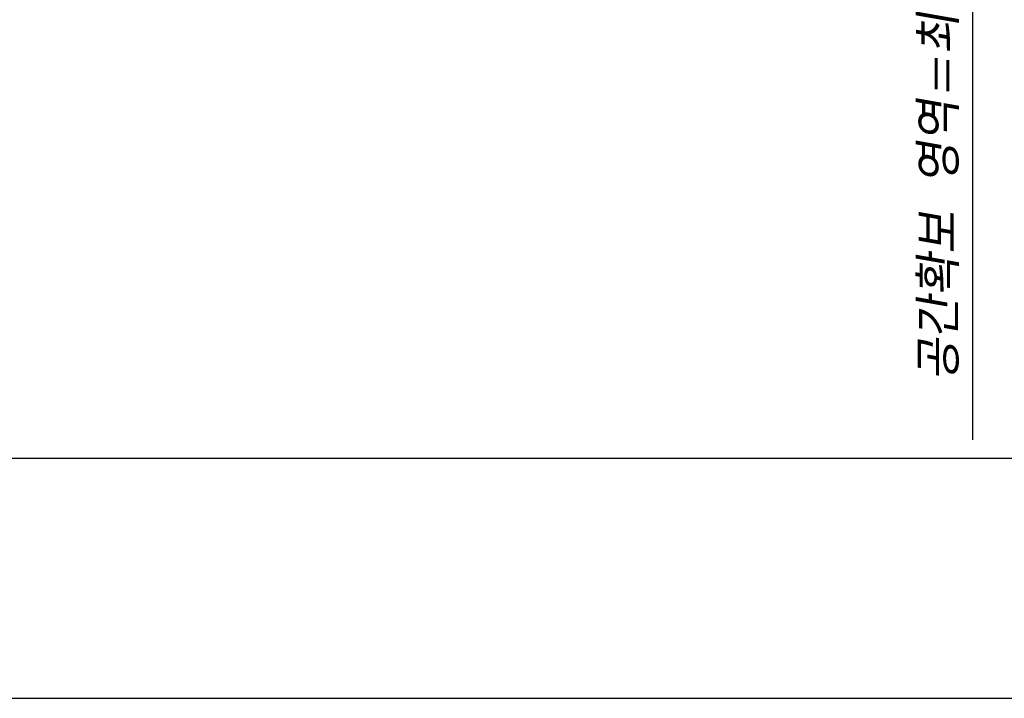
# Model space of a CAD drawing. Header units: millimetres. Extents: x 0 to 7560, y 0 to 5346.
# Tile 17 of 242: x 1726 to 2464, y 0 to 508. Entities that reach past the tile are written whole.
import ezdxf

# ---------------------------------------------------------------- set-up
doc = ezdxf.new("R2010")
doc.units = ezdxf.units.MM
doc.layers.add('00_not_print', color=7, linetype='Continuous', plot=False)
doc.layers.add('02_표제란', color=7, linetype='Continuous')
doc.styles.add('ROMANS', font='romans.shx', dxfattribs={"oblique": 10, "bigfont": 'whgtxt.shx'})
doc.dimstyles.new('zeus', dxfattribs={"dimtxt": 30, "dimasz": 25, "dimexe": 1, "dimexo": 1, "dimgap": 10, "dimtad": 1, "dimdsep": 46, "dimtxsty": 'ROMANS', "dimcen": 0, "dimclrd": 1, "dimclre": 1, "dimclrt": 2, "dimazin": 2, "dimtfac": 1, "dimtmove": 0, "dimatfit": 3, "dimfxl": 1, "dimarcsym": 0})

# ---------------------------------------------------------------- blocks, each defined once
blk = doc.blocks.new('a3_zeus')
at = {"layer": '00_not_print', "color": 4, "linetype": 'Continuous'}
blk.add_line((0, 0), (420, 0), dxfattribs=at)
at = {"layer": '02_표제란', "color": 7, "linetype": 'Continuous'}
blk.add_line((25, 10), (410, 10), dxfattribs=at)
blk = doc.blocks.new('*D508')
at = {"color": 1, "lineweight": -2, "ltscale": 0.3, "transparency": 16777216}
for p, q in [((2439.88, 802.3), (2439.88, 827.3)), ((1981.77, 777.3), (2440.88, 777.3)), ((2439.88, 777.3), (2439.88, 767.3)), ((1987.59, 767.3), (2440.88, 767.3)), ((2439.88, 742.3), (2439.88, 193.66))]:
    blk.add_line(p, q, dxfattribs=at)
at = {"color": 1, "ltscale": 0.3, "transparency": 16777216}
for points in [[(2435.71, 802.3), (2444.05, 802.3), (2439.88, 777.3)], [(2435.71, 742.3), (2444.05, 742.3), (2439.88, 767.3)]]:
    blk.add_solid(points, dxfattribs=at)
at = {"layer": 'Defpoints', "color": 0, "ltscale": 0.3, "transparency": 16777216}
for p in [(1980.77, 777.3), (2439.88, 777.3), (1986.59, 767.3)]:
    blk.add_point(p, dxfattribs=at)
at = {"color": 2, "ltscale": 0.3, "transparency": 16777216, "insert": (2414.88, 455.48), "char_height": 30, "attachment_point": 5, "rotation": 90, "style": 'ROMANS'}
blk.add_mtext('공간확보 영역=최소10mm', dxfattribs=at)

msp = doc.modelspace()

# ---------------------------------------------------------------- block references
at = {"layer": '02_표제란', "linetype": 'Continuous', "xscale": 18, "yscale": 18, "zscale": 18}
msp.add_blockref('a3_zeus', (0, 0), dxfattribs=at)

# ---------------------------------------------------------------- dimensions: what is measured, and where the dimension line sits
at = {"ltscale": 0.3}
dim = msp.add_linear_dim(base=(2439.88, 777.304), p1=(1986.588, 767.304), p2=(1980.771, 777.304), angle=90, text='공간확보 영역=최소<>mm', dimstyle='zeus', dxfattribs=at)
dim.commit()
dim.dimension.update_dxf_attribs({"geometry": '*D508', "text_midpoint": (2439.88, 455.481), "dimtype": 160})

doc.saveas('drawing.dxf')
